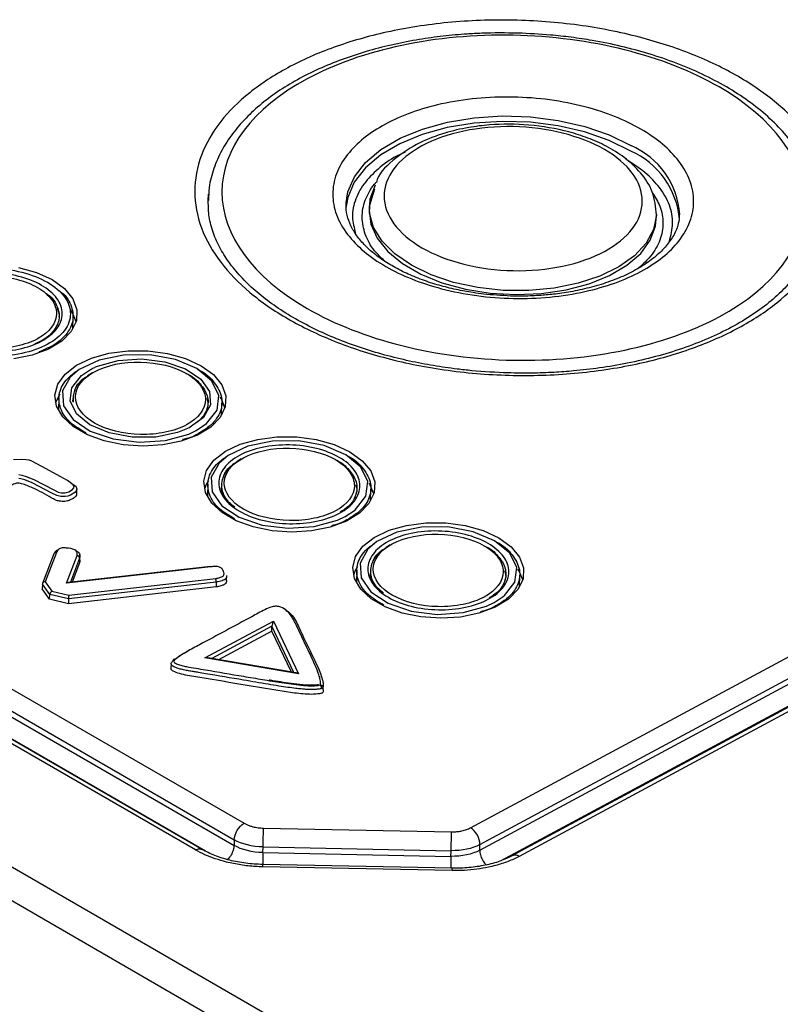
# Model space of a CAD drawing. Header units: millimetres. Extents: x 13 to 546, y 13 to 419.
# Tile 45 of 48: x 496 to 507, y 360 to 375. Entities that reach past the tile are written whole.
import ezdxf

# ---------------------------------------------------------------- set-up
doc = ezdxf.new("R2010")
doc.units = ezdxf.units.MM
doc.header["$LTSCALE"] = 2

msp = doc.modelspace()

# ---------------------------------------------------------------- linework, layer by layer
for p, q in [((505.071442, 356.946577), (476.290323, 373.561564)), ((475.865211, 373.316151), (504.64633, 356.701165)), ((501.289997, 372.185733), (501.214707, 371.930676)), ((500.872804, 371.964632), (500.873757, 371.986572)), ((501.214703, 371.930552), (501.213069, 371.874279)), ((505.4373, 371.751607), (505.438934, 371.80788)), ((502.705777, 362.791347), (518.139549, 371.093271)), ((502.842378, 362.543711), (518.27615, 370.845634)), ((502.839968, 362.460713), (518.27615, 370.763933)), ((518.762079, 370.686554), (503.322, 362.381237)), ((518.861644, 370.676415), (503.421568, 362.3711)), ((518.422392, 370.521482), (503.15078, 362.306785)), ((496.850426, 370.131271), (496.855487, 370.305566)), ((486.689064, 370.179804), (499.373764, 362.85708)), ((486.542832, 369.937822), (499.227679, 362.615016)), ((498.658475, 362.465204), (485.961002, 369.795299)), ((498.753647, 362.472418), (486.05617, 369.802515)), ((486.540422, 369.854824), (499.225269, 362.532018)), ((498.806456, 362.447395), (486.39419, 369.612843)), ((497.139784, 369.484227), (497.069822, 369.437439)), ((496.647449, 369.112551), (496.642388, 368.938255)), ((496.851032, 369.064378), (496.859397, 369.104189)), ((498.841524, 369.015664), (498.842434, 369.046999)), ((499.04127, 368.8652), (499.046332, 369.039496)), ((498.668098, 368.635706), (498.819236, 368.736929)), ((499.330628, 368.218156), (499.267746, 368.175929)), ((499.223402, 368.146149), (499.199334, 368.129986)), ((496.910342, 367.701109), (496.91239, 367.771657)), ((498.838293, 367.84648), (498.833232, 367.672184)), ((501.232114, 367.599129), (501.237176, 367.773425)), ((500.858943, 367.369635), (501.01008, 367.470858)), ((501.41403, 366.879933), (501.390178, 366.863915)), ((501.521472, 366.952086), (501.458594, 366.90986)), ((496.572635, 366.820305), (496.406078, 366.386086)), ((496.610946, 366.839179), (496.446818, 366.411294)), ((496.757914, 366.388998), (496.914484, 366.797179)), ((496.952637, 366.758567), (496.816157, 366.402761)), ((496.952637, 366.758567), (496.950588, 366.688019)), ((496.953465, 366.795134), (496.953896, 366.809962)), ((498.882652, 366.629661), (496.757914, 366.388998)), ((498.877186, 366.636208), (496.787503, 366.399516)), ((496.950588, 366.688019), (496.842305, 366.405723)), ((496.792278, 366.214995), (498.954792, 366.459936)), ((499.113987, 366.43069), (499.116036, 366.501238)), ((501.029138, 366.580409), (501.024076, 366.406113)), ((503.422959, 366.333058), (503.42802, 366.507354)), ((496.40421, 366.376919), (496.402161, 366.306371)), ((496.510974, 366.153048), (496.402161, 366.306371)), ((496.513023, 366.223596), (496.40421, 366.376919)), ((496.446818, 366.411294), (496.544629, 366.273473)), ((498.961075, 366.334316), (496.786437, 366.088001)), ((498.963124, 366.404865), (496.788486, 366.15855)), ((498.963124, 366.404865), (498.961075, 366.334316)), ((496.510974, 366.153048), (496.513023, 366.223596)), ((496.788486, 366.15855), (496.513023, 366.223596)), ((496.544629, 366.273473), (496.792278, 366.214995)), ((496.788486, 366.15855), (496.786437, 366.088001)), ((503.049787, 366.103564), (503.200924, 366.204787)), ((496.786437, 366.088001), (496.510974, 366.153048)), ((498.796021, 365.289318), (499.803231, 365.8311)), ((499.781614, 365.755249), (498.897089, 365.279461)), ((499.779566, 365.684701), (499.781614, 365.755249)), ((500.106141, 365.075358), (499.781614, 365.755249)), ((499.803231, 365.8311), (500.17277, 365.056906)), ((499.779566, 365.684701), (498.995356, 365.262872)), ((500.067287, 365.081917), (499.779566, 365.684701)), ((500.17277, 365.056906), (498.796021, 365.289318)), ((500.140408, 365.069574), (498.839817, 365.289129)), ((498.298385, 365.202137), (498.296336, 365.131589)), ((500.534708, 364.82109), (500.536757, 364.891638)), ((499.656494, 362.786179), (502.423325, 362.731706)), ((499.227679, 362.615016), (499.225269, 362.532018)), ((502.839968, 362.460713), (502.842378, 362.543711)), ((499.649381, 362.425696), (499.651791, 362.508694)), ((499.649381, 362.425696), (502.416314, 362.371222)), ((499.651791, 362.508694), (502.418725, 362.45422)), ((502.416314, 362.371222), (502.418725, 362.45422)), ((502.432062, 362.196234), (499.64728, 362.25106)), ((502.432946, 362.162269), (499.648168, 362.217094))]:
    msp.add_line(p, q)
at = {"flags": 128}
for points in [[(500.873757, 371.986572), (500.899429, 372.144214), (500.995659, 372.368187), (501.158973, 372.5785), (501.384671, 372.769102), (501.666262, 372.934511), (501.995644, 373.069967), (502.363341, 373.171574), (502.758777, 373.236409), (503.170574, 373.262606), (503.586886, 373.249412), (503.995736, 373.197207), (504.385363, 373.107492), (504.744558, 372.982848), (505.062988, 372.826862)], [(505.060653, 372.746457), (504.742223, 372.902444), (504.383029, 373.027088), (503.993401, 373.116803), (503.584551, 373.169008), (503.168239, 373.182202), (502.756442, 373.156004), (502.361007, 373.09117), (501.993309, 372.989563), (501.663927, 372.854106), (501.382336, 372.688698), (501.156638, 372.498095), (500.993324, 372.287782), (500.897094, 372.063809), (500.871373, 371.905295)], [(501.833566, 371.06599), (501.590778, 371.232911), (501.403787, 371.420282), (501.278604, 371.622083), (501.219253, 371.831826), (501.22764, 372.042772), (501.303497, 372.248139), (501.304031, 372.249119)], [(498.84185, 372.003151), (498.842218, 372.020918), (498.847861, 372.113999)], [(501.213069, 371.874279), (501.238896, 371.670107), (501.331536, 371.463503), (501.488253, 371.26813), (501.704011, 371.090269), (501.971875, 370.935634), (502.283236, 370.809197), (502.628085, 370.715021), (502.99534, 370.656133), (503.373196, 370.634426), (503.749509, 370.650598), (504.112184, 370.704128), (504.449564, 370.793297), (504.750806, 370.915238), (505.006227, 371.066031), (505.207618, 371.240832), (505.348506, 371.43402), (505.424362, 371.639387), (505.437285, 371.751115)], [(505.439011, 371.810772), (505.438692, 371.800857), (505.3964, 371.59186), (505.287589, 371.391776), (505.115758, 371.207038), (504.886429, 371.043583), (504.606973, 370.906665), (504.286371, 370.800684), (503.934929, 370.729046), (503.563941, 370.694054), (503.185333, 370.696833), (502.811271, 370.737293), (502.45378, 370.814134), (502.124349, 370.924887), (501.833566, 371.06599)], [(496.053062, 371.034464), (496.318292, 370.960244), (496.547871, 370.85449)], [(496.547871, 370.85449), (496.729424, 370.722903), (496.853163, 370.572576), (496.912416, 370.411613), (496.903991, 370.248692), (496.82834, 370.092596), (496.689543, 369.951741), (496.495082, 369.833719), (496.25544, 369.744894), (495.983536, 369.690054)], [(496.900237, 370.235355), (496.847137, 370.36508), (496.81788, 370.409838)], [(498.738715, 369.58842), (498.920268, 369.456832), (499.044007, 369.306505), (499.103261, 369.145542), (499.094835, 368.982621), (499.019185, 368.826525), (498.880388, 368.68567), (498.685926, 368.567648), (498.446284, 368.478823), (498.174381, 368.423983), (497.884874, 368.406084), (497.593372, 368.426092), (497.315589, 368.482927), (497.0665, 368.573526), (496.859535, 368.693005), (496.70585, 368.834922), (496.61373, 368.991627), (496.588143, 369.154671), (496.630467, 369.315265), (496.738421, 369.464752), (496.906185, 369.595071), (497.124714, 369.699199), (497.382228, 369.77152), (497.664844, 369.808137), (497.957326, 369.807076), (498.243907, 369.768393), (498.509136, 369.694174), (498.738715, 369.58842)], [(498.819236, 368.736929), (498.821309, 368.738318), (498.975048, 368.934718), (499.001704, 369.150793), (498.898272, 369.36218), (498.676414, 369.545049), (498.361142, 369.678782), (497.988001, 369.748301), (497.599059, 369.745769), (497.238167, 369.671471), (496.946013, 369.533784), (496.813565, 369.422365), (496.698268, 369.217291), (496.712579, 369.000034), (496.854883, 368.795087), (497.109137, 368.625556), (497.446676, 368.510556), (497.829445, 368.46305), (498.214289, 368.488395), (498.557821, 368.583734), (498.668098, 368.635706), (498.668098, 368.635706)], [(497.213128, 369.581153), (497.52036, 369.666108), (497.863442, 369.688479), (498.207809, 369.645943), (498.511579, 369.542212), (498.737927, 369.390444), (498.863792, 369.207628), (498.877024, 369.013889), (498.772934, 368.826727), (498.564702, 368.674983), (498.393825, 368.605232), (498.07238, 368.539622), (497.725389, 368.537025), (497.384939, 368.599732), (497.102784, 368.719801), (496.906677, 368.882651), (496.815351, 369.071003), (496.838409, 369.265136), (496.978098, 369.443901), (497.112429, 369.533736), (497.112429, 369.533736)], [(496.658846, 369.16765), (496.624442, 369.10777), (496.598602, 369.041666)], [(499.091081, 368.969284), (499.037981, 369.09901), (499.020664, 369.126582)], [(500.92956, 368.322349), (501.111112, 368.190761), (501.234851, 368.040434), (501.294105, 367.879471), (501.285679, 367.71655), (501.210029, 367.560454), (501.071232, 367.419599), (500.87677, 367.301577), (500.637128, 367.212752), (500.365225, 367.157912), (500.075718, 367.140013), (499.784216, 367.160021), (499.506433, 367.216856), (499.257344, 367.307456), (499.050379, 367.426934), (498.896694, 367.568851), (498.804575, 367.725556), (498.778988, 367.8886), (498.821312, 368.049194), (498.929265, 368.198681), (499.097029, 368.329), (499.315558, 368.433128), (499.573072, 368.505449), (499.855688, 368.542066), (500.14817, 368.541005), (500.434751, 368.502322), (500.69998, 368.428103), (500.92956, 368.322349)], [(501.01008, 367.470858), (501.012153, 367.472247), (501.165892, 367.668647), (501.192548, 367.884722), (501.089116, 368.09611), (500.867258, 368.278978), (500.551986, 368.412711), (500.178845, 368.48223), (499.789903, 368.479698), (499.429011, 368.4054), (499.136857, 368.267713), (499.004409, 368.156294), (498.889113, 367.95122), (498.903423, 367.733963), (499.045727, 367.529016), (499.299981, 367.359486), (499.63752, 367.244485), (500.020289, 367.196979), (500.405133, 367.222324), (500.748665, 367.317663), (500.858943, 367.369635), (500.858943, 367.369635)], [(496.059654, 367.986524), (496.103949, 367.979891), (496.167403, 367.960372), (496.277733, 367.916313), (496.573832, 367.761033), (496.637728, 367.729384), (496.680595, 367.719976), (496.734888, 367.71815), (496.760627, 367.722797), (496.791802, 367.73563), (496.849021, 367.769173), (496.869264, 367.791948), (496.873123, 367.811968), (496.859445, 367.83847), (496.77254, 367.901748), (496.66534, 367.957212), (496.461681, 368.073571), (496.247668, 368.183124), (496.228204, 368.193489), (496.226386, 368.193945), (496.207284, 368.197627), (496.165727, 368.203986), (496.091034, 368.210304), (495.981012, 368.202885)], [(496.841709, 367.851384), (496.894488, 367.814249), (496.912036, 367.779635), (496.906723, 367.751802), (496.880892, 367.72259), (496.818286, 367.685667), (496.77935, 367.669796), (496.739407, 367.662754), (496.673881, 367.664826), (496.616909, 367.677228), (496.544258, 367.712829), (496.252494, 367.865881), (496.145855, 367.908468), (496.088811, 367.926126), (496.05595, 367.931135)], [(498.84969, 367.901579), (498.815286, 367.841699), (498.789446, 367.775595)], [(501.281926, 367.703213), (501.228825, 367.832939), (501.211508, 367.860511)], [(503.120404, 367.056278), (503.301957, 366.92469), (503.425695, 366.774363), (503.484949, 366.6134), (503.476524, 366.450479), (503.400873, 366.294383), (503.262076, 366.153528), (503.067615, 366.035506), (502.827973, 365.946681), (502.556069, 365.891841), (502.266563, 365.873942), (501.97506, 365.89395), (501.697277, 365.950785), (501.448189, 366.041385), (501.241223, 366.160863), (501.087538, 366.30278), (500.995419, 366.459485), (500.969832, 366.622529), (501.012156, 366.783123), (501.12011, 366.93261), (501.287873, 367.062929), (501.506403, 367.167057), (501.763917, 367.239378), (502.046533, 367.275995), (502.339015, 367.274934), (502.625595, 367.236251), (502.890824, 367.162032), (503.120404, 367.056278)], [(503.200924, 366.204787), (503.202998, 366.206176), (503.356736, 366.402576), (503.383392, 366.618651), (503.279961, 366.830039), (503.058102, 367.012907), (502.74283, 367.14664), (502.369689, 367.216159), (501.980747, 367.213627), (501.619856, 367.139329), (501.327701, 367.001642), (501.195254, 366.890223), (501.079957, 366.685149), (501.094267, 366.467892), (501.236572, 366.262945), (501.490826, 366.093415), (501.828365, 365.978414), (502.211133, 365.930908), (502.595978, 365.956253), (502.939509, 366.051592), (503.049787, 366.103564), (503.049787, 366.103564)], [(498.877186, 366.636208), (498.877325, 366.636218), (498.879021, 366.635504), (498.88082, 366.63329), (498.882652, 366.629661)], [(501.040534, 366.635508), (501.00613, 366.575628), (500.98029, 366.509524)], [(503.47277, 366.437142), (503.41967, 366.566868), (503.402353, 366.59444)]]:
    msp.add_lwpolyline(points, dxfattribs=at)
for centre, radius, start, end in [((504.602021, 371.738363), 1.182083, 3.5401428, 67.0478936), ((504.565037, 371.631868), 1.219813, 5.163942, 66.0271081), ((496.603322, 366.806336), 0.033716, 76.930186, 155.5239066), ((496.911026, 366.755607), 0.041715, 4.0690565, 85.2459419), ((498.808909, 366.409698), 0.154291, 358.2049772, 19.0025593), ((498.347758, 365.244491), 0.024633, 63.4766127, 178.4757906)]:
    msp.add_arc(centre, radius, start, end)
for centre, major_axis, ratio, start_param, end_param in [((496.445854, 366.378095), (0.041449, 0.005228), 0.791480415, 1.448150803, 3.018947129), ((496.75695, 366.355799), (0.049533, 0.038336), 0.435135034, 0.621613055, 1.227505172), ((496.543665, 366.240274), (0.023343, 0.034658), 0.573388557, 0.834085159, 2.404881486), ((496.791314, 366.181795), (0.002416, 0.040528), 0.043360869, 0.613439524, 2.184235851), ((499.802267, 365.797901), (0.017633, 0.053934), 0.200180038, 0.974728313, 2.54552464), ((498.795056, 365.256119), (0.07711, 0.012692), 0.418562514, 0.884379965, 1.489536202), ((500.171806, 365.023707), (0.053977, -0.040723), 0.417793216, 1.859108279, 2.464264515)]:
    msp.add_ellipse(centre, major_axis=major_axis, ratio=ratio, start_param=start_param, end_param=end_param)
for points, knots in [([(506.644706, 373.841076), (506.852946, 373.720852), (507.231102, 373.459725), (507.667531, 373.006728), (507.951852, 372.503117), (508.051422, 371.96565), (507.952413, 371.432125), (507.668638, 370.939866), (507.232753, 370.504167), (506.66596, 370.135024), (505.983822, 369.832334), (505.187053, 369.60495), (504.29404, 369.464274), (503.333711, 369.427978), (502.373325, 369.502408), (501.480315, 369.678514), (500.683277, 369.937516), (500.000906, 370.267215), (499.433568, 370.658928), (498.997172, 371.111938), (498.712825, 371.61557), (498.613258, 372.153037), (498.712267, 372.686562), (498.996041, 373.178821), (499.431927, 373.614521), (499.998719, 373.983663), (500.680858, 374.286353), (501.477626, 374.513738), (502.37064, 374.654414), (503.330968, 374.690709), (504.291356, 374.616281), (505.184402, 374.440159), (505.981463, 374.181175), (506.436403, 373.961337), (506.644706, 373.841076)], [0, 0, 0, 0, 0.029998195, 0.06000529, 0.092161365, 0.124999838, 0.157838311, 0.189994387, 0.219988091, 0.249999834, 0.279993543, 0.31000529, 0.342161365, 0.374999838, 0.407838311, 0.439994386, 0.469988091, 0.499999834, 0.529993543, 0.56000529, 0.592161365, 0.624999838, 0.657838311, 0.689994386, 0.719988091, 0.749999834, 0.779993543, 0.81000529, 0.842161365, 0.874999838, 0.907838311, 0.939994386, 0.969992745, 1, 1, 1, 1]), ([(503.402675, 374.481344), (503.224078, 374.483225), (502.973461, 374.485864), (502.607045, 374.465714), (502.298849, 374.438128), (501.93984, 374.388194), (501.57515, 374.318053), (501.209423, 374.225705), (500.852199, 374.111327), (500.510245, 373.975339), (500.189158, 373.818541), (499.893502, 373.641869), (499.627138, 373.446299), (499.393351, 373.232712), (499.195414, 373.001808), (499.035775, 372.754042), (498.920659, 372.48948), (498.853591, 372.241931), (498.850047, 372.08246), (498.848613, 372.017943)], [0, 0, 0, 0, 0.076755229, 0.107707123, 0.158896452, 0.211673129, 0.267904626, 0.32614303, 0.385819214, 0.446497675, 0.507899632, 0.569856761, 0.632291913, 0.69517838, 0.758586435, 0.822690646, 0.887831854, 0.954620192, 1, 1, 1, 1]), ([(506.362027, 373.689023), (507.165995, 373.224902), (507.61788, 372.608049), (507.618541, 371.340452), (507.167289, 370.741531), (505.560289, 369.87712), (504.470237, 369.646969), (502.196934, 369.692104), (501.10662, 369.965544), (499.498685, 370.893785), (499.046799, 371.510638), (499.046138, 372.778235), (499.49739, 373.377156), (501.104391, 374.241567), (502.194443, 374.471718), (504.467746, 374.426583), (505.55806, 374.153143), (506.362027, 373.689023)], [0, 0, 0, 0, 0.125, 0.125, 0.25, 0.25, 0.375, 0.375, 0.5, 0.5, 0.625, 0.625, 0.75, 0.75, 0.875, 0.875, 1, 1, 1, 1]), ([(507.810651, 371.845257), (507.811185, 371.853853), (507.81818, 371.966589), (507.775049, 372.176913), (507.679343, 372.469021), (507.528315, 372.744672), (507.329638, 373.007664), (507.08485, 373.254985), (506.798494, 373.484092), (506.474807, 373.692867), (506.118763, 373.879421), (505.736379, 374.041937), (505.33624, 374.178505), (504.922513, 374.289718), (504.537359, 374.368324), (504.188429, 374.420882), (503.823994, 374.461935), (503.562203, 374.473995), (503.402675, 374.481344)], [0, 0, 0, 0, 0.006188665, 0.081166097, 0.150914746, 0.221087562, 0.291485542, 0.361861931, 0.432036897, 0.50186559, 0.571215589, 0.639886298, 0.707419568, 0.772685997, 0.837987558, 0.884982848, 0.929911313, 1, 1, 1, 1]), ([(505.209147, 373.068885), (505.327128, 373.000766), (505.541445, 372.852822), (505.789311, 372.595207), (505.951228, 372.309844), (506.005273, 372.006374), (505.951588, 371.704945), (505.790035, 371.426063), (505.542428, 371.178177), (505.221223, 370.969054), (504.834738, 370.797479), (504.381603, 370.668359), (503.875604, 370.588188), (503.333295, 370.568909), (502.79078, 370.609703), (502.284831, 370.709911), (501.831379, 370.857052), (501.444804, 371.043893), (501.123226, 371.265831), (500.875393, 371.523458), (500.713448, 371.808843), (500.659407, 372.112313), (500.713092, 372.413742), (500.874644, 372.692624), (501.122251, 372.94051), (501.443457, 373.149634), (501.829941, 373.321208), (502.283077, 373.450328), (502.789076, 373.5305), (503.331384, 373.549777), (503.873901, 373.508986), (504.379887, 373.408762), (504.833362, 373.261639), (505.091104, 373.13704), (505.209147, 373.068885)], [0, 0, 0, 0, 0.02999299, 0.060001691, 0.092484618, 0.1249997, 0.157482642, 0.189997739, 0.219982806, 0.249999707, 0.279984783, 0.310001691, 0.342484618, 0.3749997, 0.407482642, 0.439997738, 0.469982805, 0.499999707, 0.529984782, 0.56000169, 0.592484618, 0.6249997, 0.657482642, 0.689997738, 0.719982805, 0.749999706, 0.779984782, 0.81000169, 0.842484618, 0.8749997, 0.907482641, 0.939997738, 0.969991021, 1, 1, 1, 1]), ([(505.43893, 371.807756), (505.428175, 371.921547), (505.407659, 372.138596), (505.224268, 372.424289), (504.984826, 372.648916), (504.715431, 372.817069), (504.438924, 372.94005), (504.066668, 373.05898), (503.575052, 373.143388), (503.068437, 373.145477), (502.65449, 373.094402), (502.301853, 373.011738), (501.924346, 372.866399), (501.580872, 372.637368), (501.359036, 372.431868), (501.323099, 372.299036), (501.319318, 372.28506)], [0, 0, 0, 0, 0.087914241, 0.167689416, 0.239249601, 0.302805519, 0.358920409, 0.412135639, 0.514608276, 0.61241537, 0.665533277, 0.729419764, 0.804375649, 0.890684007, 0.988498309, 1, 1, 1, 1]), ([(504.674542, 372.768348), (505.030815, 372.562677), (505.231064, 372.289323), (505.231357, 371.727596), (505.031388, 371.462188), (504.319257, 371.07913), (503.836208, 370.977141), (502.82881, 370.997142), (502.345645, 371.118315), (501.6331, 371.529659), (501.43285, 371.803013), (501.432557, 372.364739), (501.632526, 372.630147), (502.344657, 373.013205), (502.827706, 373.115194), (503.835104, 373.095193), (504.318269, 372.97402), (504.674542, 372.768348)], [0, 0, 0, 0, 0.125, 0.125, 0.25, 0.25, 0.375, 0.375, 0.5, 0.5, 0.625, 0.625, 0.75, 0.75, 0.875, 0.875, 1, 1, 1, 1]), ([(501.742796, 372.729515), (501.713784, 372.717127), (501.569442, 372.655494), (501.365229, 372.509851), (501.141681, 372.292358), (501.001159, 372.044374), (500.947955, 371.785558), (500.99102, 371.616192), (501.011419, 371.535966)], [0, 0, 0, 0, 0.046614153, 0.23191474, 0.417437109, 0.618174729, 0.819136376, 1, 1, 1, 1]), ([(505.629572, 371.418067), (505.652485, 371.506125), (505.698322, 371.68229), (505.653238, 371.907096), (505.572511, 372.081732), (505.463559, 372.244751), (505.285075, 372.435217), (505.08676, 372.562024), (504.987573, 372.625446)], [0, 0, 0, 0, 0.206107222, 0.412327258, 0.515112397, 0.619047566, 0.809467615, 1, 1, 1, 1]), ([(501.43728, 371.130542), (501.386118, 371.179718), (501.258196, 371.302672), (501.142065, 371.521754), (501.095362, 371.773783), (501.131659, 371.983628), (501.211087, 372.143708), (501.26366, 372.233679), (501.310643, 372.278984), (501.320262, 372.28826)], [0, 0, 0, 0, 0.138858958, 0.347193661, 0.555775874, 0.764110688, 0.867955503, 0.972965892, 1, 1, 1, 1]), ([(505.379057, 372.133182), (505.42053, 372.068447), (505.513365, 371.923541), (505.548417, 371.68558), (505.513254, 371.476573), (505.435957, 371.315727), (505.343884, 371.175922), (505.243549, 371.084732), (505.182311, 371.029075)], [0, 0, 0, 0, 0.175683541, 0.393256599, 0.610571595, 0.718892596, 0.828429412, 1, 1, 1, 1]), ([(503.257504, 369.482367), (503.078453, 369.490768), (502.827254, 369.502554), (502.46144, 369.542963), (502.154542, 369.587175), (501.798221, 369.655756), (501.437689, 369.743934), (501.077914, 369.853149), (500.728643, 369.982359), (500.396821, 370.130315), (500.088128, 370.295325), (499.807064, 370.475476), (499.557135, 370.668769), (499.340972, 370.873283), (499.160608, 371.087431), (499.017159, 371.310332), (498.913575, 371.542252), (498.849723, 371.775082), (498.846295, 371.92997), (498.844635, 372.004978)], [0, 0, 0, 0, 0.075694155, 0.106194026, 0.156625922, 0.208600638, 0.263930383, 0.32116389, 0.379708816, 0.439105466, 0.499053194, 0.559373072, 0.62000255, 0.681003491, 0.742579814, 0.805172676, 0.869532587, 0.936817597, 1, 1, 1, 1]), ([(503.290364, 370.613913), (503.158784, 370.62085), (502.974046, 370.630589), (502.707704, 370.667173), (502.486867, 370.707568), (502.23614, 370.770213), (501.990337, 370.849934), (501.755176, 370.947009), (501.539058, 371.059242), (501.347723, 371.18422), (501.185208, 371.319263), (501.054382, 371.461861), (500.955756, 371.610381), (500.893953, 371.765275), (500.866102, 371.889296), (500.876765, 371.962783), (500.879663, 371.982755)], [0, 0, 0, 0, 0.098965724, 0.138947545, 0.204783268, 0.272231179, 0.343578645, 0.41684532, 0.491263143, 0.566328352, 0.641907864, 0.718277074, 0.796285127, 0.877878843, 0.96681076, 1, 1, 1, 1]), ([(507.806056, 371.850663), (507.808954, 371.817438), (507.819932, 371.691563), (507.780416, 371.482755), (507.689295, 371.226943), (507.548654, 370.986578), (507.362933, 370.757191), (507.132994, 370.540209), (506.86128, 370.337614), (506.550644, 370.151768), (506.204996, 369.985116), (505.829408, 369.839988), (505.430865, 369.718541), (505.020609, 369.622808), (504.616214, 369.553932), (504.254209, 369.512032), (503.922107, 369.488269), (503.600655, 369.476623), (503.374667, 369.480406), (503.257504, 369.482367)], [0, 0, 0, 0, 0.027131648, 0.102789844, 0.17181349, 0.238961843, 0.304864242, 0.370082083, 0.434958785, 0.499628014, 0.564109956, 0.62830545, 0.691925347, 0.754308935, 0.813713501, 0.867494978, 0.907253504, 0.951915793, 1, 1, 1, 1]), ([(505.776413, 371.813263), (505.773919, 371.768392), (505.768307, 371.667434), (505.701887, 371.512707), (505.591484, 371.351137), (505.438684, 371.199384), (505.247308, 371.059277), (505.020654, 370.934074), (504.76538, 370.827305), (504.492897, 370.742452), (504.22039, 370.681469), (503.969213, 370.643186), (503.726757, 370.620257), (503.505012, 370.61036), (503.354881, 370.612845), (503.290364, 370.613913)], [0, 0, 0, 0, 0.07569591, 0.17031297, 0.259339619, 0.346082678, 0.431959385, 0.517210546, 0.601675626, 0.684236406, 0.761496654, 0.829799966, 0.885343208, 0.950727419, 1, 1, 1, 1]), ([(494.836766, 370.84881), (494.72849, 370.790568), (494.642694, 370.720146), (494.527458, 370.566785), (494.497225, 370.482384), (494.49747, 370.313584), (494.527567, 370.228467), (494.644203, 370.069387), (494.729425, 369.996526), (494.945801, 369.871723), (495.073737, 369.821717), (495.35429, 369.751438), (495.506327, 369.731652), (495.808656, 369.72567), (495.961235, 369.739574), (496.240254, 369.798424), (496.369586, 369.843955), (496.583651, 369.958916), (496.67101, 370.030051), (496.786753, 370.184023), (496.816783, 370.268299), (496.816563, 370.436803), (496.786115, 370.522506), (496.670455, 370.680405), (496.584189, 370.754188), (496.370099, 370.877886), (496.241814, 370.928387), (495.960516, 370.999051), (495.810001, 371.018839), (495.504438, 371.024986), (495.353645, 371.011179), (495.073277, 370.952076), (494.945043, 370.907053), (494.836766, 370.84881)], [0, 0, 0, 0, 0.0625, 0.0625, 0.125, 0.125, 0.1875, 0.1875, 0.25, 0.25, 0.3125, 0.3125, 0.375, 0.375, 0.4375, 0.4375, 0.5, 0.5, 0.5625, 0.5625, 0.625, 0.625, 0.6875, 0.6875, 0.75, 0.75, 0.8125, 0.8125, 0.875, 0.875, 0.9375, 0.9375, 1, 1, 1, 1]), ([(494.921653, 370.799844), (495.018837, 370.851988), (495.133472, 370.892151), (495.385315, 370.944811), (495.521557, 370.956724), (495.792662, 370.951242), (495.929498, 370.933641), (496.1797, 370.871363), (496.295914, 370.82604), (496.48767, 370.715436), (496.564758, 370.649488), (496.66834, 370.506929), (496.69471, 370.431097), (496.69465, 370.278058), (496.668267, 370.203391), (496.564764, 370.064947), (496.488368, 370.002324), (496.295227, 369.898549), (496.180206, 369.85828), (495.927733, 369.805707), (495.792486, 369.793855), (495.518571, 369.799592), (495.383383, 369.817136), (495.131926, 369.880035), (495.016488, 369.92537), (494.824931, 370.036081), (494.747618, 370.102328), (494.644402, 370.243893), (494.617479, 370.320663), (494.617485, 370.4719), (494.644076, 370.547208), (494.748249, 370.685524), (494.82447, 370.7477), (494.921653, 370.799844)], [0, 0, 0, 0, 0.0625, 0.0625, 0.125, 0.125, 0.1875, 0.1875, 0.25, 0.25, 0.3125, 0.3125, 0.375, 0.375, 0.4375, 0.4375, 0.5, 0.5, 0.5625, 0.5625, 0.625, 0.625, 0.6875, 0.6875, 0.75, 0.75, 0.8125, 0.8125, 0.875, 0.875, 0.9375, 0.9375, 1, 1, 1, 1]), ([(494.979562, 370.766332), (494.890107, 370.718354), (494.820517, 370.660105), (494.725343, 370.533351), (494.699452, 370.46381), (494.699475, 370.255661), (494.801701, 370.114052), (495.156108, 369.909461), (495.40555, 369.847556), (495.7818, 369.839847), (495.906451, 369.851548), (496.137829, 369.899652), (496.245299, 369.936388), (496.510798, 370.078926), (496.612933, 370.217085), (496.612591, 370.426432), (496.586938, 370.496587), (496.492137, 370.627291), (496.422003, 370.68866), (496.246221, 370.790167), (496.138678, 370.83141), (495.907736, 370.888889), (495.782917, 370.905716), (495.407071, 370.91336), (495.158472, 370.862287), (494.979562, 370.766332)], [0, 0, 0, 0, 0.0625, 0.0625, 0.125, 0.125, 0.25, 0.25, 0.375, 0.375, 0.4375, 0.4375, 0.5, 0.5, 0.625, 0.625, 0.6875, 0.6875, 0.75, 0.75, 0.8125, 0.8125, 0.875, 0.875, 1, 1, 1, 1]), ([(496.44862, 370.657712), (496.458211, 370.652252), (496.54404, 370.603389), (496.625968, 370.472488), (496.671601, 370.287255), (496.592065, 370.11419), (496.46056, 369.982929), (496.339564, 369.928284), (496.289139, 369.905511)], [0, 0, 0, 0, 0.026730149, 0.239222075, 0.466040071, 0.686656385, 0.869412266, 1, 1, 1, 1]), ([(496.650213, 370.689095), (496.661462, 370.681838), (496.762247, 370.616813), (496.846183, 370.454516), (496.870364, 370.228651), (496.759758, 370.039607), (496.587915, 369.887756), (496.436762, 369.825929), (496.352836, 369.7916)], [0, 0, 0, 0, 0.0277163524, 0.2483266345, 0.4689369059, 0.6895471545, 0.827623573, 1, 1, 1, 1]), ([(496.650744, 370.313485), (496.651822, 370.316772), (496.664616, 370.355785), (496.641948, 370.395501), (496.621189, 370.431871)], [0, 0, 0, 0, 0.084263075, 1, 1, 1, 1]), ([(497.170405, 369.50026), (496.991547, 369.404333), (496.890258, 369.268042), (496.890347, 368.98855), (496.993346, 368.847232), (497.347982, 368.64308), (497.598431, 368.581464), (497.971408, 368.57379), (498.097141, 368.58547), (498.328183, 368.633452), (498.43544, 368.669913), (498.703547, 368.813931), (498.803552, 368.951462), (498.803546, 369.159448), (498.778016, 369.230039), (498.683362, 369.360843), (498.614097, 369.42179), (498.34811, 369.575614), (498.098397, 369.637173), (497.597725, 369.647228), (497.349262, 369.596186), (497.170405, 369.50026)], [0, 0, 0, 0, 0.125, 0.125, 0.25, 0.25, 0.375, 0.375, 0.4375, 0.4375, 0.5, 0.5, 0.625, 0.625, 0.6875, 0.6875, 0.75, 0.75, 0.875, 0.875, 1, 1, 1, 1]), ([(497.046426, 368.599866), (496.964549, 368.647902), (496.787696, 368.751658), (496.651287, 368.96192), (496.635387, 369.189213), (496.738459, 369.38084), (496.865172, 369.477872), (496.913951, 369.515224)], [0, 0, 0, 0, 0.19208842, 0.414906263, 0.637724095, 0.860541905, 1, 1, 1, 1]), ([(498.692562, 369.531739), (498.696398, 369.530129), (498.809413, 369.482686), (498.948055, 369.338603), (499.065276, 369.120814), (499.034009, 368.892302), (498.896058, 368.709091), (498.751187, 368.620342), (498.695419, 368.586178)], [0, 0, 0, 0, 0.0075380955, 0.222083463, 0.436628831, 0.6511741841, 0.8657195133, 1, 1, 1, 1]), ([(497.033568, 369.413193), (497.025823, 369.408127), (496.945718, 369.355729), (496.857626, 369.232419), (496.856385, 369.110937), (496.855791, 369.052861)], [0, 0, 0, 0, 0.052906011, 0.547229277, 1, 1, 1, 1]), ([(496.88145, 369.20914), (496.88371, 369.223249), (496.895728, 369.29828), (496.995096, 369.393974), (497.104301, 369.460825), (497.141196, 369.48341)], [0, 0, 0, 0, 0.132966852, 0.707072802, 1, 1, 1, 1]), ([(498.514714, 369.475069), (498.516559, 369.474386), (498.612943, 369.438723), (498.733856, 369.32343), (498.850219, 369.146408), (498.844246, 368.956434), (498.740903, 368.790111), (498.613236, 368.708042), (498.556778, 368.671748)], [0, 0, 0, 0, 0.004079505, 0.213158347, 0.415762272, 0.630648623, 0.836662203, 1, 1, 1, 1]), ([(498.825953, 368.96553), (498.829709, 368.971763), (498.856433, 369.016103), (498.841193, 369.064335), (498.828096, 369.105788)], [0, 0, 0, 0, 0.140564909, 1, 1, 1, 1]), ([(498.695419, 368.586178), (498.659203, 368.566764), (498.592334, 368.530919), (498.506945, 368.510339), (498.467803, 368.500906)], [0, 0, 0, 0, 0.54160037, 1, 1, 1, 1]), ([(499.303273, 368.267665), (499.400158, 368.319911), (499.514934, 368.360328), (499.766167, 368.413305), (499.901331, 368.425532), (500.175306, 368.420059), (500.310194, 368.402499), (500.562266, 368.339388), (500.677315, 368.294175), (500.869057, 368.183358), (500.946239, 368.117192), (501.049351, 367.975652), (501.076112, 367.898855), (501.076622, 367.747804), (501.050563, 367.672279), (500.947963, 367.534113), (500.870011, 367.470191), (500.678275, 367.367105), (500.562224, 367.326441), (500.311956, 367.274067), (500.175217, 367.261915), (499.904171, 367.267149), (499.767977, 367.28443), (499.516252, 367.346868), (499.401368, 367.391526), (499.20738, 367.503361), (499.131197, 367.568816), (499.02742, 367.711465), (499.001018, 367.787817), (499.000712, 367.939035), (499.027142, 368.014779), (499.129639, 368.152246), (499.206389, 368.21542), (499.303273, 368.267665)], [0, 0, 0, 0, 0.0625, 0.0625, 0.125, 0.125, 0.1875, 0.1875, 0.25, 0.25, 0.3125, 0.3125, 0.375, 0.375, 0.4375, 0.4375, 0.5, 0.5, 0.5625, 0.5625, 0.625, 0.625, 0.6875, 0.6875, 0.75, 0.75, 0.8125, 0.8125, 0.875, 0.875, 0.9375, 0.9375, 1, 1, 1, 1]), ([(499.361247, 368.234188), (499.182389, 368.138261), (499.081101, 368.00197), (499.081189, 367.722478), (499.184189, 367.58116), (499.538825, 367.377008), (499.789274, 367.315392), (500.162251, 367.307718), (500.287984, 367.319398), (500.519026, 367.36738), (500.626283, 367.403841), (500.89439, 367.547859), (500.994395, 367.685391), (500.994389, 367.893376), (500.968859, 367.963967), (500.874205, 368.094771), (500.80494, 368.155718), (500.538952, 368.309542), (500.28924, 368.371101), (499.788567, 368.381156), (499.540105, 368.330115), (499.361247, 368.234188)], [0, 0, 0, 0, 0.125, 0.125, 0.25, 0.25, 0.375, 0.375, 0.4375, 0.4375, 0.5, 0.5, 0.625, 0.625, 0.6875, 0.6875, 0.75, 0.75, 0.875, 0.875, 1, 1, 1, 1]), ([(499.23727, 367.333795), (499.155393, 367.381831), (498.97854, 367.485587), (498.842131, 367.695849), (498.826232, 367.923142), (498.929303, 368.114769), (499.056017, 368.211801), (499.104795, 368.249154)], [0, 0, 0, 0, 0.19208842, 0.4149062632, 0.6377240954, 0.8605419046, 1, 1, 1, 1]), ([(499.072292, 367.943068), (499.074552, 367.957178), (499.08657, 368.032208), (499.185938, 368.127903), (499.295144, 368.194753), (499.332039, 368.217338)], [0, 0, 0, 0, 0.132966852, 0.707072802, 1, 1, 1, 1]), ([(500.705557, 368.208997), (500.707401, 368.208314), (500.803786, 368.172651), (500.924646, 368.057378), (501.041247, 367.880267), (501.034366, 367.69063), (500.940958, 367.534642), (500.828311, 367.461024), (500.78613, 367.433458)], [0, 0, 0, 0, 0.004249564, 0.222044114, 0.433093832, 0.656937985, 0.871539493, 1, 1, 1, 1]), ([(500.883406, 368.265668), (500.887242, 368.264058), (501.000257, 368.216615), (501.138899, 368.072532), (501.25612, 367.854743), (501.224853, 367.626231), (501.086902, 367.44302), (500.942031, 367.354271), (500.886263, 367.320108)], [0, 0, 0, 0, 0.007538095, 0.222083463, 0.436628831, 0.651174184, 0.865719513, 1, 1, 1, 1]), ([(499.199334, 368.129986), (499.165136, 368.101168), (499.076251, 368.007674), (499.015314, 367.830149), (499.068101, 367.675524), (499.126789, 367.599332), (499.134436, 367.590089)], [0.0333680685, 0.0333680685, 0.0333680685, 0.0333680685, 0.063466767, 0.1250059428, 0.1865390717, 0.1951453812, 0.1951453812, 0.1951453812, 0.1951453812]), ([(496.90782, 367.701262), (496.907667, 367.694956), (496.907268, 367.678529), (496.878814, 367.648677), (496.831143, 367.622376), (496.782251, 367.598044), (496.722077, 367.589266), (496.659589, 367.593165), (496.590054, 367.613166), (496.469352, 367.687086), (496.309234, 367.771132), (496.145861, 367.842017), (496.066022, 367.860503), (496.035659, 367.861369), (495.995555, 367.852715), (495.951874, 367.828789), (495.729219, 367.704734), (495.381676, 367.544116), (495.080163, 367.339587), (494.861178, 367.276959), (494.738265, 367.270322), (494.574099, 367.292696), (494.480089, 367.34215), (494.41626, 367.375726)], [0, 0, 0, 0, 0.0103942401, 0.0270745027, 0.0549823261, 0.0740765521, 0.0876071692, 0.1119527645, 0.1302903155, 0.1578137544, 0.2734684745, 0.3317405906, 0.3442938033, 0.3517652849, 0.3592138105, 0.3838916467, 0.4084575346, 0.6572801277, 0.8095223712, 0.8484920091, 0.885223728, 0.922072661, 1, 1, 1, 1]), ([(499.233534, 367.508455), (499.192297, 367.542822), (499.087988, 367.629754), (499.027647, 367.750165), (499.04684, 367.824884), (499.05024, 367.838117)], [0, 0, 0, 0, 0.349812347, 0.884849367, 1, 1, 1, 1]), ([(501.016811, 367.700491), (501.020768, 367.707102), (501.046766, 367.750546), (501.03169, 367.797708), (501.018908, 367.837693)], [0, 0, 0, 0, 0.152185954, 1, 1, 1, 1]), ([(500.886263, 367.320108), (500.850047, 367.300694), (500.783179, 367.264848), (500.69779, 367.244268), (500.658647, 367.234835)], [0, 0, 0, 0, 0.54160037, 1, 1, 1, 1]), ([(501.494118, 367.001594), (501.591003, 367.05384), (501.705778, 367.094257), (501.957012, 367.147234), (502.092176, 367.159461), (502.366151, 367.153988), (502.501038, 367.136428), (502.753111, 367.073317), (502.868159, 367.028105), (503.059901, 366.917287), (503.137083, 366.851121), (503.240195, 366.709581), (503.266957, 366.632785), (503.267466, 366.481733), (503.241408, 366.406208), (503.138808, 366.268042), (503.060856, 366.20412), (502.869119, 366.101034), (502.753068, 366.06037), (502.5028, 366.007997), (502.366061, 365.995844), (502.095015, 366.001078), (501.958821, 366.018359), (501.707096, 366.080797), (501.592213, 366.125455), (501.398224, 366.23729), (501.322041, 366.302746), (501.218264, 366.445394), (501.191862, 366.521746), (501.191556, 366.672964), (501.217986, 366.748709), (501.320484, 366.886175), (501.397233, 366.949349), (501.494118, 367.001594)], [0, 0, 0, 0, 0.0625, 0.0625, 0.125, 0.125, 0.1875, 0.1875, 0.25, 0.25, 0.3125, 0.3125, 0.375, 0.375, 0.4375, 0.4375, 0.5, 0.5, 0.5625, 0.5625, 0.625, 0.625, 0.6875, 0.6875, 0.75, 0.75, 0.8125, 0.8125, 0.875, 0.875, 0.9375, 0.9375, 1, 1, 1, 1]), ([(501.55209, 366.968116), (501.373232, 366.872189), (501.271943, 366.735898), (501.272032, 366.456406), (501.375031, 366.315088), (501.729668, 366.110936), (501.980116, 366.04932), (502.353093, 366.041646), (502.478827, 366.053327), (502.709868, 366.101309), (502.817125, 366.137769), (503.085232, 366.281787), (503.185238, 366.419319), (503.185232, 366.627304), (503.159701, 366.697895), (503.065047, 366.828699), (502.995782, 366.889646), (502.729795, 367.04347), (502.480082, 367.105029), (501.97941, 367.115084), (501.730947, 367.064043), (501.55209, 366.968116)], [0, 0, 0, 0, 0.125, 0.125, 0.25, 0.25, 0.375, 0.375, 0.4375, 0.4375, 0.5, 0.5, 0.625, 0.625, 0.6875, 0.6875, 0.75, 0.75, 0.875, 0.875, 1, 1, 1, 1]), ([(496.570865, 366.811392), (496.570869, 366.811403), (496.576981, 366.827334), (496.589105, 366.850019), (496.616369, 366.876028), (496.635435, 366.884484), (496.644343, 366.888434)], [0, 0, 0, 0, 0.000369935, 0.544540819, 0.787190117, 1, 1, 1, 1]), ([(496.914484, 366.797179), (496.918959, 366.808847), (496.918299, 366.820949), (496.914962, 366.844736), (496.912963, 366.857179), (496.876661, 366.888034), (496.832099, 366.897302), (496.769495, 366.905502), (496.748195, 366.907679), (496.70555, 366.909062), (496.682619, 366.908775), (496.64798, 366.895028), (496.637406, 366.884085), (496.621041, 366.86226), (496.615417, 366.850835), (496.610946, 366.839179)], [0, 0, 0, 0, 0.125, 0.125, 0.25, 0.25, 0.5, 0.5, 0.625, 0.625, 0.75, 0.75, 0.875, 0.875, 1, 1, 1, 1]), ([(501.428115, 366.067724), (501.346237, 366.11576), (501.169384, 366.219516), (501.032975, 366.429778), (501.017076, 366.657071), (501.120148, 366.848698), (501.246861, 366.94573), (501.295639, 366.983083)], [0, 0, 0, 0, 0.19208842, 0.414906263, 0.637724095, 0.860541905, 1, 1, 1, 1]), ([(501.264184, 366.681988), (501.266234, 366.694416), (501.278324, 366.76773), (501.376897, 366.861816), (501.486016, 366.928677), (501.522881, 366.951266)], [0, 0, 0, 0, 0.119066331, 0.70237651, 1, 1, 1, 1]), ([(502.896399, 366.942925), (502.898244, 366.942243), (502.994628, 366.906579), (503.115488, 366.791306), (503.23209, 366.614195), (503.225208, 366.424558), (503.131801, 366.26857), (503.019154, 366.194953), (502.976974, 366.167387)], [0, 0, 0, 0, 0.004249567, 0.222044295, 0.433094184, 0.656938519, 0.871540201, 1, 1, 1, 1]), ([(503.07425, 366.999597), (503.078086, 366.997987), (503.191101, 366.950545), (503.329743, 366.806461), (503.446964, 366.588672), (503.415697, 366.36016), (503.277746, 366.176949), (503.132875, 366.0882), (503.077107, 366.054037)], [0, 0, 0, 0, 0.0075380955, 0.222083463, 0.436628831, 0.6511741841, 0.8657195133, 1, 1, 1, 1]), ([(496.904285, 366.862538), (496.914525, 366.857605), (496.936476, 366.847031), (496.956219, 366.815308), (496.959705, 366.784939), (496.953993, 366.763626), (496.952637, 366.758567)], [0, 0, 0, 0, 0.195562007, 0.419214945, 0.862142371, 1, 1, 1, 1]), ([(496.950496, 366.739298), (496.951559, 366.736426), (496.95784, 366.71947), (496.953878, 366.702289), (496.950588, 366.688019)], [0, 0, 0, 0, 0.1693683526, 1, 1, 1, 1]), ([(501.390178, 366.863915), (501.35598, 366.835097), (501.267095, 366.741603), (501.206158, 366.564078), (501.258946, 366.409453), (501.317634, 366.333261), (501.325281, 366.324018)], [0.0333680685, 0.0333680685, 0.0333680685, 0.0333680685, 0.063466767, 0.1250059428, 0.1865390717, 0.1951453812, 0.1951453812, 0.1951453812, 0.1951453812]), ([(498.954792, 366.459936), (498.975757, 366.462311), (498.995054, 366.467448), (499.03204, 366.478572), (499.051271, 366.484519), (499.084484, 366.515071), (499.078917, 366.541219), (499.063289, 366.576041), (499.05698, 366.587646), (499.039527, 366.609698), (499.028473, 366.621146), (498.990213, 366.633156), (498.967605, 366.634144), (498.924698, 366.633733), (498.903596, 366.632033), (498.882652, 366.629661)], [0, 0, 0, 0, 0.125, 0.125, 0.25, 0.25, 0.5, 0.5, 0.625, 0.625, 0.75, 0.75, 0.875, 0.875, 1, 1, 1, 1]), ([(499.115518, 366.501261), (499.115566, 366.49338), (499.115674, 366.475639), (499.101032, 366.450147), (499.05738, 366.425461), (499.009045, 366.411778), (498.971933, 366.406191), (498.963124, 366.404865)], [0, 0, 0, 0, 0.165033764, 0.371543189, 0.546268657, 0.892299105, 1, 1, 1, 1]), ([(501.424352, 366.242406), (501.383124, 366.276766), (501.278824, 366.363691), (501.218489, 366.484093), (501.237683, 366.558812), (501.241082, 366.572045)], [0, 0, 0, 0, 0.349763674, 0.884840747, 1, 1, 1, 1]), ([(503.207654, 366.434417), (503.211611, 366.441029), (503.237614, 366.48448), (503.222535, 366.531649), (503.209751, 366.57164)], [0, 0, 0, 0, 0.152185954, 1, 1, 1, 1]), ([(499.111824, 366.430688), (499.112717, 366.424683), (499.115026, 366.409157), (499.103812, 366.386907), (499.076379, 366.364143), (499.026815, 366.347052), (498.984902, 366.338932), (498.961075, 366.334316)], [0, 0, 0, 0, 0.12545301, 0.324342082, 0.474679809, 0.701372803, 1, 1, 1, 1]), ([(500.494864, 364.893122), (500.501283, 364.917813), (500.497491, 364.942811), (500.48836, 364.992194), (500.481074, 365.016829), (500.456014, 365.090469), (500.436107, 365.139174), (500.372256, 365.284792), (500.325939, 365.381418), (500.233893, 365.574739), (500.187907, 365.671407), (500.118424, 365.816328), (500.09643, 365.86482), (500.046043, 365.934799), (500.026786, 365.958015), (499.97928, 366.001562), (499.951114, 366.022721), (499.893525, 366.043966), (499.871129, 366.048498), (499.826083, 366.050158), (499.803628, 366.047274), (499.741784, 366.032834), (499.7076, 366.016542), (499.612022, 365.964935), (499.548025, 365.930692), (499.356575, 365.82765), (499.228953, 365.758948), (498.97367, 365.621567), (498.845885, 365.552959), (498.654141, 365.450086), (498.589832, 365.415946), (498.497195, 365.362835), (498.467105, 365.344747), (498.409903, 365.307117), (498.381563, 365.288174), (498.358758, 365.266531)], [0, 0, 0, 0, 0.03125, 0.03125, 0.0625, 0.0625, 0.125, 0.125, 0.25, 0.25, 0.375, 0.375, 0.4375, 0.4375, 0.46875, 0.46875, 0.5, 0.5, 0.515625, 0.515625, 0.53125, 0.53125, 0.5625, 0.5625, 0.625, 0.625, 0.75, 0.75, 0.875, 0.875, 0.9375, 0.9375, 0.96875, 0.96875, 1, 1, 1, 1]), ([(503.077107, 366.054037), (503.040891, 366.034623), (502.974023, 365.998777), (502.888634, 365.978197), (502.849492, 365.968764)], [0, 0, 0, 0, 0.54160037, 1, 1, 1, 1]), ([(499.964317, 366.008072), (499.965058, 366.007784), (499.981928, 366.001224), (500.014613, 365.976431), (500.108846, 365.893321), (500.208963, 365.673428), (500.362482, 365.352212), (500.500005, 365.076266), (500.538586, 364.909866), (500.5349, 364.873007), (500.533044, 364.854452)], [0, 0, 0, 0, 0.001242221, 0.02828573, 0.074023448, 0.244753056, 0.582204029, 0.907399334, 0.953385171, 1, 1, 1, 1]), ([(498.351441, 365.267712), (498.357028, 365.272225), (498.41852, 365.321896), (498.497139, 365.36374), (498.568615, 365.401783)], [0, 0, 0, 0, 0.090856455, 1, 1, 1, 1]), ([(500.514167, 364.840295), (500.499139, 364.83575), (500.46028, 364.829654), (500.40146, 364.825199), (500.339542, 364.824389), (500.277766, 364.827477), (500.209552, 364.833732), (500.121242, 364.843315), (500.011944, 364.857546), (499.875106, 364.87741), (499.658268, 364.914068), (499.297632, 364.974417), (498.955922, 365.032313), (498.713973, 365.073314), (498.637778, 365.086207), (498.584051, 365.095512), (498.538291, 365.102435), (498.500639, 365.108666), (498.454755, 365.120154), (498.404938, 365.13447), (498.347609, 365.154561), (498.304493, 365.177838), (498.296172, 365.205514), (498.303914, 365.225038), (498.315507, 365.237841), (498.322604, 365.244644), (498.323134, 365.245146)], [0.0069601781, 0.0069601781, 0.0069601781, 0.0069601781, 0.0144594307, 0.0246130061, 0.0329726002, 0.0414766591, 0.0515773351, 0.0629840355, 0.0805044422, 0.1002009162, 0.1241918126, 0.1784702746, 0.2630368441, 0.2786178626, 0.2878125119, 0.2974703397, 0.3029320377, 0.3083411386, 0.3144254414, 0.3245787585, 0.3323493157, 0.3438170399, 0.3484484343, 0.3535409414, 0.3593282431, 0.3597910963, 0.3597910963, 0.3597910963, 0.3597910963]), ([(498.358758, 365.266531), (498.346582, 365.254975), (498.333943, 365.241629), (498.349076, 365.215261), (498.371451, 365.206645), (498.412074, 365.191132), (498.433789, 365.184476), (498.477449, 365.172046), (498.499408, 365.166026), (498.568558, 365.152943), (498.616104, 365.146396), (498.70943, 365.130489), (498.756133, 365.122616), (498.989552, 365.083062), (499.176288, 365.051418), (499.456546, 365.004275), (499.549994, 364.988619), (499.736847, 364.957219), (499.830033, 364.940944), (500.018097, 364.912495), (500.112958, 364.899625), (500.256234, 364.885001), (500.304023, 364.880597), (500.376111, 364.880242), (500.400201, 364.881061), (500.448515, 364.884761), (500.473103, 364.886596), (500.494864, 364.893122)], [0, 0, 0, 0, 0.03125, 0.03125, 0.0625, 0.0625, 0.09375, 0.09375, 0.125, 0.125, 0.1875, 0.1875, 0.25, 0.25, 0.5, 0.5, 0.625, 0.625, 0.75, 0.75, 0.875, 0.875, 0.9375, 0.9375, 0.96875, 0.96875, 1, 1, 1, 1]), ([(500.5335, 364.821037), (500.533955, 364.819003), (500.536751, 364.806512), (500.534602, 364.791503), (500.528173, 364.777276), (500.520714, 364.772265), (500.507094, 364.768122), (500.457085, 364.757006), (500.321359, 364.749863), (500.03119, 364.781125), (499.466474, 364.874227), (498.903859, 364.973188), (498.463423, 365.042974), (498.34491, 365.082487), (498.306804, 365.108275), (498.296394, 365.122531), (498.29723, 365.129889), (498.297419, 365.13155)], [0, 0, 0, 0, 0.004494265, 0.027603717, 0.032876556, 0.036633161, 0.041836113, 0.052036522, 0.103616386, 0.206303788, 0.411147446, 0.820706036, 0.92431968, 0.968095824, 0.983779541, 0.996339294, 1, 1, 1, 1]), ([(500.465165, 364.894997), (500.460421, 364.89414), (500.445384, 364.891423), (500.382963, 364.886348), (500.265873, 364.88853), (500.057492, 364.913892), (499.878933, 364.940356), (499.758347, 364.960752), (499.740387, 364.96379)], [0, 0, 0, 0, 0.020857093, 0.06611453, 0.255632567, 0.493111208, 0.924505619, 1, 1, 1, 1]), ([(500.494864, 364.893122), (500.505499, 364.891636), (500.515176, 364.886509), (500.529081, 364.872458), (500.533308, 364.863534), (500.533044, 364.854452)], [0, 0, 0, 0, 0.5, 0.5, 1, 1, 1, 1]), ([(500.514167, 364.840295), (500.51443, 364.849365), (500.512359, 364.859904), (500.505331, 364.879114), (500.500374, 364.887786), (500.494864, 364.893122)], [0, 0, 0, 0, 0.5, 0.5, 1, 1, 1, 1]), ([(500.533044, 364.854452), (500.532576, 364.853006), (500.531122, 364.84964), (500.526377, 364.844436), (500.519193, 364.84185), (500.514925, 364.840524), (500.514167, 364.840295)], [0.359791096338, 0.359791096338, 0.359791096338, 0.359791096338, 0.360948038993, 0.36252012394, 0.364282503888, 0.364660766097, 0.364660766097, 0.364660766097, 0.364660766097]), ([(499.227679, 362.615016), (499.228929, 362.658481), (499.245403, 362.709871), (499.299492, 362.799491), (499.336774, 362.837169), (499.373764, 362.85708)], [0, 0, 0, 0, 0.5, 0.5, 1, 1, 1, 1]), ([(499.373764, 362.85708), (499.386424, 362.850286), (499.411743, 362.8367), (499.455417, 362.81984), (499.510186, 362.80368), (499.577573, 362.790214), (499.630191, 362.787524), (499.656494, 362.786179)], [0, 0, 0, 0, 0.164895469, 0.329781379, 0.49746977, 0.748788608, 1, 1, 1, 1]), ([(499.651791, 362.508694), (499.653053, 362.552152), (499.654295, 362.607357), (499.656036, 362.710092), (499.656525, 362.75699), (499.656494, 362.786178)], [0, 0, 0, 0, 0.5, 0.5, 1, 1, 1, 1]), ([(502.418725, 362.45422), (502.419861, 362.493346), (502.42117, 362.550069), (502.422967, 362.658435), (502.423377, 362.705428), (502.423325, 362.731707)], [0, 0, 0, 0, 0.5, 0.5, 1, 1, 1, 1]), ([(502.423325, 362.731706), (502.440558, 362.73173), (502.475022, 362.731779), (502.526136, 362.736671), (502.583921, 362.74645), (502.646889, 362.763176), (502.68615, 362.781958), (502.705777, 362.791347)], [0, 0, 0, 0, 0.164898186, 0.329786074, 0.497471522, 0.748787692, 1, 1, 1, 1]), ([(502.842378, 362.543711), (502.84364, 362.587168), (502.829653, 362.639157), (502.779077, 362.730842), (502.742801, 362.769974), (502.705777, 362.791347)], [0, 0, 0, 0, 0.5, 0.5, 1, 1, 1, 1]), ([(498.658475, 362.465204), (498.677153, 362.473092), (498.713152, 362.488295), (498.740562, 362.47673), (498.75375, 362.471166)], [0, 0, 0, 0, 0.518845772, 1, 1, 1, 1]), ([(499.648168, 362.217094), (499.611734, 362.218267), (499.539021, 362.220606), (499.430625, 362.230174), (499.323374, 362.244173), (499.217293, 362.263051), (499.090375, 362.29153), (498.94704, 362.333452), (498.793062, 362.392836), (498.703478, 362.441006), (498.658475, 362.465204)], [0, 0, 0, 0, 0.099480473, 0.19853644, 0.297789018, 0.397855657, 0.499338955, 0.666626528, 0.832528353, 1, 1, 1, 1]), ([(499.64729, 362.251059), (499.563416, 362.255402), (499.396131, 362.264063), (499.157683, 362.310947), (498.936638, 362.3782), (498.814592, 362.441041), (498.753581, 362.472455)], [0, 0, 0, 0, 0.251456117, 0.501527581, 0.750813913, 1, 1, 1, 1]), ([(499.225269, 362.532018), (499.222543, 362.50904), (499.217092, 362.463082), (499.182464, 362.391832), (499.149178, 362.342977), (499.128145, 362.327422), (499.125381, 362.325378)], [0, 0, 0, 0, 0.317327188, 0.634654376, 0.951981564, 1, 1, 1, 1]), ([(499.649381, 362.425696), (499.64876, 362.402447), (499.647518, 362.355947), (499.646193, 362.290978), (499.645772, 362.259226), (499.645666, 362.251181)], [0, 0, 0, 0, 0.427471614, 0.854943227, 1, 1, 1, 1]), ([(502.839968, 362.460713), (502.841438, 362.437672), (502.84438, 362.39159), (502.875842, 362.318775), (502.909263, 362.26677), (502.932203, 362.249076), (502.93699, 362.245384)], [0, 0, 0, 0, 0.306401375, 0.61280275, 0.919204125, 1, 1, 1, 1]), ([(503.421564, 362.371098), (503.402762, 362.37968), (503.365747, 362.396574), (503.336175, 362.385805), (503.321624, 362.380506)], [0, 0, 0, 0, 0.507966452, 1, 1, 1, 1]), ([(499.648164, 362.217095), (499.648101, 362.230408), (499.648006, 362.250451), (499.647406, 362.248031), (499.647204, 362.247218)], [0, 0, 0, 0, 0.664268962, 1, 1, 1, 1]), ([(502.416314, 362.371222), (502.415701, 362.347967), (502.414476, 362.301456), (502.41316, 362.235812), (502.412744, 362.203455), (502.412632, 362.194786)], [0, 0, 0, 0, 0.4226661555, 0.845332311, 1, 1, 1, 1]), ([(503.322039, 362.381258), (503.261816, 362.352617), (503.141067, 362.295189), (502.921737, 362.236938), (502.683804, 362.199372), (502.516266, 362.197283), (502.432073, 362.196233)], [0, 0, 0, 0, 0.247517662, 0.496279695, 0.746862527, 1, 1, 1, 1]), ([(503.421568, 362.3711), (503.395256, 362.35759), (503.342746, 362.330626), (503.256767, 362.294879), (503.165958, 362.262823), (503.069769, 362.234796), (502.947223, 362.205576), (502.796463, 362.179712), (502.616328, 362.162421), (502.494264, 362.16232), (502.432946, 362.162269)], [0, 0, 0, 0, 0.099479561, 0.198536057, 0.29778965, 0.397856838, 0.499339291, 0.666624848, 0.832528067, 1, 1, 1, 1]), ([(502.432946, 362.162269), (502.432883, 362.175583), (502.432788, 362.195625), (502.432188, 362.193205), (502.431986, 362.192392)], [0, 0, 0, 0, 0.664268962, 1, 1, 1, 1])]:
    msp.add_open_spline(points, degree=3, knots=knots)
for points in [[(497.112429, 369.533736), (497.12825, 369.542268), (497.160863, 369.558696), (497.195388, 369.573876), (497.213128, 369.581153)], [(499.651791, 362.508696), (499.493049, 362.512139), (499.341062, 362.549626), (499.227679, 362.615016)], [(502.842376, 362.543712), (502.729845, 362.483629), (502.578821, 362.451114), (502.418725, 362.45422)], [(499.649381, 362.425696), (499.492406, 362.428831), (499.336357, 362.467952), (499.225269, 362.532018)], [(502.839968, 362.460713), (502.72903, 362.401101), (502.573173, 362.368178), (502.416314, 362.371222)]]:
    msp.add_open_spline(points, degree=3)

doc.saveas('drawing.dxf')
